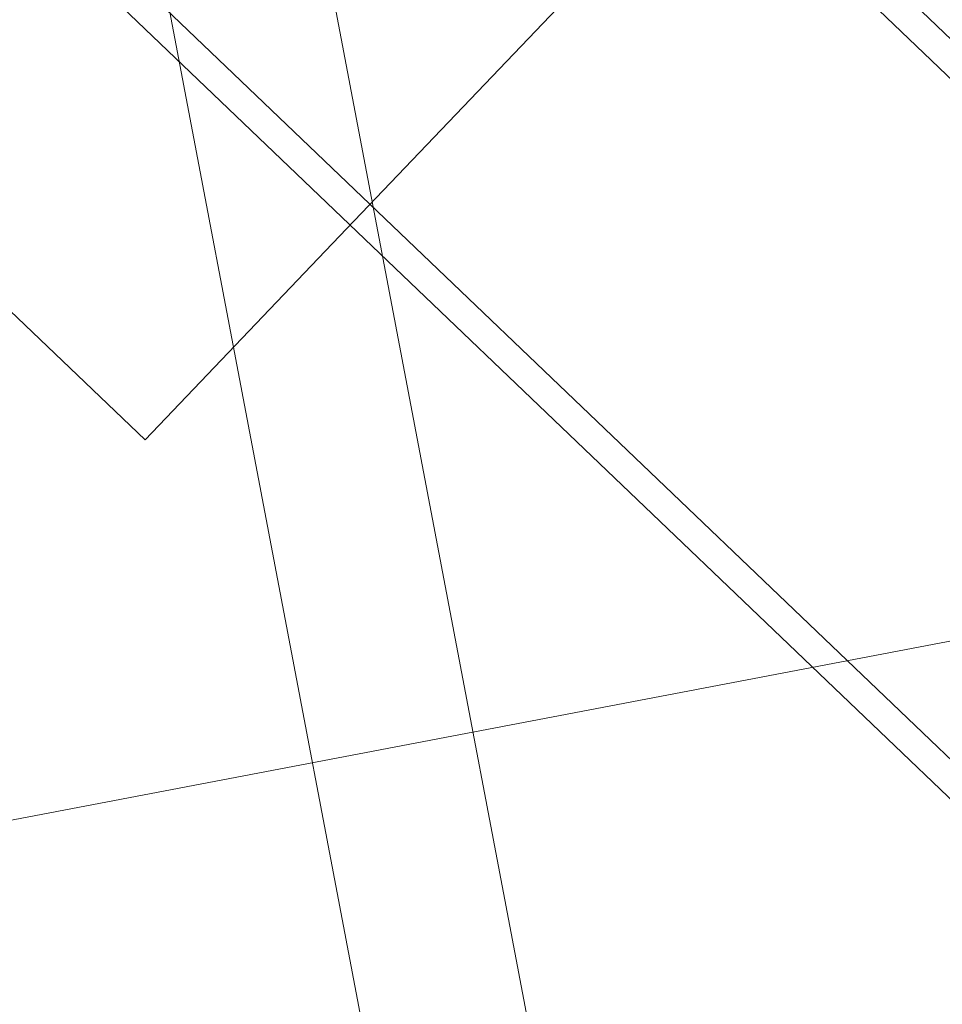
# Model space of a CAD drawing. Extents: x 3503739 to 3504470, y 5375172 to 5375561.
# Tile 15 of 142: x 3504136.896 to 3504137.178, y 5375384.798 to 5375385.099. Entities that reach past the tile are written whole.
import ezdxf

# ---------------------------------------------------------------- set-up
doc = ezdxf.new("R2010")
doc.units = 0
doc.header["$MEASUREMENT"] = 0
for name, color, linetype in [('_OST_2__CLIPPING', 7, 'Continuous'), ('AUSSCHNITT_OST_2', 7, 'Continuous'), ('BHM_WA', 7, 'Continuous')]:
    doc.layers.add(name, color=color, linetype=linetype)

msp = doc.modelspace()

# ---------------------------------------------------------------- linework, layer by layer
at = {"layer": '_OST_2__CLIPPING', "color": 7, "linetype": 'Continuous', "lineweight": 9}
msp.add_line((3504143.43241, 5375351.22657), (3504127.94967, 5375432.66793), dxfattribs=at)
at = {"layer": 'AUSSCHNITT_OST_2', "color": 7, "linetype": 'Continuous', "lineweight": 9}
msp.add_line((3504143.39263, 5375351.16811), (3504127.89121, 5375432.70771), dxfattribs=at)
at = {"layer": 'BHM_WA', "color": 254, "linetype": 'Continuous', "lineweight": 9}
for points in [[(3504136.64945, 5375384.80786, 0), (3504137.3404, 5375384.93962, 0), (3504137.20927, 5375385.62723, 0), (3504136.51832, 5375385.49547, 0), (3504137.20927, 5375385.62723, 0), (3504137.3404, 5375384.93962, 0), (3504136.64945, 5375384.80786, 0), (3504136.51832, 5375385.49547, 0), (3504136.64945, 5375384.80786, 0)], [(3504136.64945, 5375384.80786, 0), (3504137.3404, 5375384.93962, 0), (3504137.20927, 5375385.62723, 0), (3504136.51832, 5375385.49547, 0), (3504136.64945, 5375384.80786, 0), (3504137.3404, 5375384.93962, 0), (3504137.20927, 5375385.62723, 0), (3504136.51832, 5375385.49547, 0), (3504136.64945, 5375384.80786, 0)], [(3504136.98912, 5375385.02845, 0), (3504137.17577, 5375385.22376, 0), (3504137.11805, 5375385.27892, 0), (3504136.92274, 5375385.46557, 0), (3504136.73608, 5375385.27026, 0), (3504136.68092, 5375385.21254, 0), (3504136.93395, 5375384.97073, 0), (3504136.98912, 5375385.02845, 0)], [(3504137.3234, 5375384.95698, 0), (3504136.98785, 5375385.27765, 0)], [(3504137.31722, 5375384.95071, 0), (3504136.98163, 5375385.27143, 0)], [(3504136.93395, 5375384.97073, 0), (3504136.98912, 5375385.02845, 0), (3504136.93395, 5375384.97073, 0), (3504136.98912, 5375385.02845, 0), (3504137.17577, 5375385.22376, 0), (3504136.98912, 5375385.02845, 0), (3504137.17577, 5375385.22376, 0)], [(3504137.20696, 5375384.84829, 0), (3504137.21142, 5375384.84342, 0), (3504136.87506, 5375385.16487, 0)], [(3504136.86884, 5375385.15865, 0), (3504137.20524, 5375384.83716, 0)]]:
    msp.add_polyline3d(points, dxfattribs=at)

doc.saveas('drawing.dxf')
